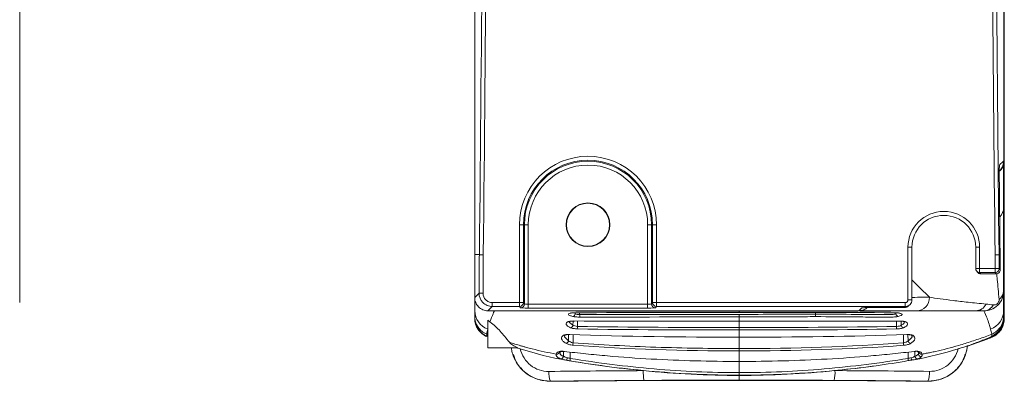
# Model space of a CAD drawing. Header units: millimetres. Extents: x 97 to 538, y 57 to 365.
# Tile 21 of 42: x 463 to 538, y 145 to 172. Entities that reach past the tile are written whole.
import ezdxf

# ---------------------------------------------------------------- set-up
doc = ezdxf.new("R2010")
doc.units = ezdxf.units.MM

msp = doc.modelspace()

# ---------------------------------------------------------------- linework, layer by layer
at = {"color": 7, "linetype": 'Continuous', "lineweight": 15}
for p, q in [((501.188, 150.559), (501.188, 156.457)), ((501.488, 156.457), (501.188, 156.457)), ((501.488, 156.457), (501.488, 150.559)), ((501.488, 156.457), (501.556, 156.457)), ((501.556, 150.457), (501.556, 156.457)), ((501.856, 156.457), (501.556, 156.457)), ((501.856, 156.457), (501.856, 150.441)), ((510.891, 150.441), (510.891, 156.457)), ((511.191, 156.457), (510.891, 156.457)), ((511.191, 156.457), (511.191, 150.457)), ((511.259, 156.457), (511.191, 156.457)), ((511.259, 150.559), (511.259, 156.457)), ((511.559, 156.457), (511.259, 156.457)), ((511.559, 156.457), (511.559, 150.559)), ((530.601, 150.759), (530.601, 154.749)), ((530.601, 154.749), (530.901, 154.749)), ((530.901, 150.759), (530.901, 154.749)), ((535.729, 154.749), (535.729, 153.138)), ((536.029, 154.749), (535.729, 154.749)), ((536.029, 154.749), (536.029, 153.138)), ((537.575, 154.188), (537.496, 154.187)), ((535.729, 153.138), (535.729, 153.138)), ((535.729, 153.138), (536.029, 153.138)), ((535.789, 152.958), (535.867, 152.854)), ((536.029, 153.138), (536.029, 152.839)), ((536.029, 153.138), (537.206, 153.138)), ((537.206, 152.839), (536.029, 152.839)), ((536.029, 152.839), (536.107, 152.734)), ((537.206, 153.138), (537.206, 152.839)), ((536.107, 152.734), (537.286, 152.734)), ((536.107, 152.734), (537.286, 152.734)), ((536.107, 152.734), (536.107, 152.734)), ((537.286, 152.734), (537.286, 152.734)), ((530.601, 150.759), (530.901, 150.759)), ((526.876, 149.935), (498.8, 149.935)), ((499.126, 150.559), (501.188, 150.559)), ((499.126, 150.559), (499.126, 150.259)), ((501.188, 150.259), (499.126, 150.259)), ((501.188, 150.259), (501.188, 150.559)), ((501.488, 150.559), (501.188, 150.559)), ((501.256, 150.157), (501.188, 150.259)), ((501.488, 150.559), (501.556, 150.457)), ((501.856, 150.441), (501.856, 150.141)), ((501.856, 150.441), (510.891, 150.441)), ((510.891, 150.141), (501.856, 150.141)), ((510.891, 150.141), (510.891, 150.441)), ((511.191, 150.457), (511.259, 150.559)), ((511.559, 150.559), (511.259, 150.559)), ((511.559, 150.259), (511.491, 150.157)), ((511.559, 150.559), (530.401, 150.559)), ((511.559, 150.559), (511.559, 150.259)), ((530.401, 150.259), (511.559, 150.259)), ((526.876, 149.935), (527.106, 150.164)), ((528.757, 149.902), (526.99, 149.904)), ((528.212, 150.18), (530.323, 150.18)), ((528.212, 150.18), (530.323, 150.18)), ((528.212, 150.18), (528.212, 150.18)), ((530.401, 150.259), (530.323, 150.18)), ((530.323, 150.18), (530.323, 150.18)), ((530.401, 150.559), (530.401, 150.259)), ((530.676, 150.327), (530.755, 150.405)), ((498.803, 147.129), (498.803, 149.213)), ((505.235, 148.843), (505.24, 149.156)), ((505.402, 149.7), (505.403, 149.786)), ((505.576, 149.16), (505.577, 148.753)), ((505.742, 149.788), (505.742, 149.65)), ((517.823, 149.148), (517.823, 148.667)), ((523.608, 149.687), (523.608, 149.796)), ((523.608, 149.687), (523.608, 149.687)), ((529.689, 149.786), (529.691, 149.703)), ((529.744, 148.747), (529.744, 149.159)), ((530.084, 149.153), (530.089, 148.84)), ((537.894, 149.254), (537.792, 149.255)), ((537.894, 149.254), (537.895, 149.289)), ((498.794, 147.93), (498.76, 147.944)), ((504.899, 147.657), (504.906, 148.131)), ((505.241, 148.13), (505.243, 147.514)), ((517.823, 147.072), (517.823, 147.933)), ((530.264, 147.504), (530.266, 148.125)), ((530.602, 148.125), (530.609, 147.649)), ((536.594, 147.782), (535.105, 147.264)), ((501.057, 147.129), (498.803, 147.129)), ((517.823, 146.892), (517.823, 147.072)), ((535.092, 147.267), (535.098, 147.27)), ((535.098, 147.27), (535.098, 147.27)), ((504.205, 146.792), (504.206, 146.794)), ((504.212, 146.794), (504.212, 146.742)), ((504.258, 146.651), (504.261, 146.841)), ((504.517, 146.484), (504.523, 146.853)), ((505.032, 146.809), (505.033, 146.33)), ((531.073, 146.846), (531.146, 146.854)), ((531.122, 146.852), (531.128, 146.484)), ((531.387, 146.651), (531.384, 146.848)), ((531.388, 146.652), (531.387, 146.651)), ((517.823, 145.247), (517.823, 146.095)), ((517.823, 145.199), (517.823, 145.682)), ((517.823, 145.199), (517.823, 145.003)), ((503.53, 144.594), (503.531, 144.588)), ((532.115, 144.594), (532.116, 144.601))]:
    msp.add_line(p, q, dxfattribs=at)
at = {"color": 7, "linetype": 'Continuous', "lineweight": 15, "flags": 128}
for points in [[(537.522, 160.968), (537.566, 161.012), (537.773, 161.221), (537.848, 161.297)], [(497.798, 154.19), (498.027, 154.188), (498.149, 154.187)], [(498.449, 154.184), (498.391, 154.184), (498.336, 154.185), (498.284, 154.185), (498.239, 154.186), (498.202, 154.186), (498.174, 154.186), (498.156, 154.187), (498.149, 154.187)], [(537.196, 154.184), (537.254, 154.184), (537.309, 154.185), (537.361, 154.185), (537.406, 154.186), (537.443, 154.186), (537.471, 154.186), (537.489, 154.187), (537.496, 154.187)], [(537.206, 153.138), (537.264, 153.139), (537.319, 153.139), (537.371, 153.14), (537.416, 153.14), (537.453, 153.14), (537.481, 153.141), (537.499, 153.141), (537.506, 153.141)], [(537.286, 152.734), (537.247, 152.786), (537.206, 152.839)], [(537.506, 153.141), (537.522, 153.12), (537.586, 153.036), (537.586, 153.036)], [(532.225, 150.959), (531.48, 151.704), (530.901, 152.282)], [(497.798, 150.935), (497.85, 150.988), (498.06, 151.198), (498.126, 151.263)], [(498.426, 151.262), (498.369, 151.262), (498.313, 151.263), (498.262, 151.263), (498.217, 151.263), (498.18, 151.263), (498.151, 151.263), (498.133, 151.263), (498.126, 151.263)], [(499.126, 150.259), (498.966, 150.1), (498.8, 149.935)], [(504.95, 149.112), (504.939, 149.073), (505.235, 148.843), (505.235, 148.843), (505.235, 148.843)], [(517.823, 149.662), (517.823, 149.628), (517.823, 149.594), (517.823, 149.563), (517.823, 149.534), (517.823, 149.51), (517.823, 149.491), (517.823, 149.477), (517.823, 149.468)], [(504.618, 148.05), (504.602, 147.964), (504.899, 147.658), (504.899, 147.657), (504.899, 147.657)], [(530.519, 148.125), (530.521, 148.125), (530.527, 148.132)], [(530.612, 146.33), (530.613, 146.735), (530.613, 146.809)], [(531.081, 146.857), (531.075, 146.848), (531.073, 146.848)]]:
    msp.add_lwpolyline(points, dxfattribs=at)
at = {"color": 7, "linetype": 'Continuous', "lineweight": 15}
for radius in [1.65, 1.626]:
    msp.add_circle((506.374, 156.457), radius, dxfattribs=at)
for centre, radius, start, end in [((506.374, 156.457), 5.186, 0, 180), ((506.374, 156.457), 4.886, 0, 180), ((506.374, 156.457), 4.817, 0, 180), ((506.374, 156.457), 4.517, 0, 180), ((533.315, 154.749), 2.714, 0, 180), ((536.876, 157.761), 0.966, 313.78361, 359.87789), ((533.315, 154.749), 2.414, 0, 180), ((536.029, 153.138), 0.3, 180, 216.86501), ((536.028, 153.138), 0.3, 216.87214, 270.06252), ((536.107, 153.034), 0.3, 216.86501, 270), ((536.107, 153.033), 0.3, 216.87303, 270.06163), ((537.206, 153.139), 0.3, 270.05425, 0.41764), ((537.286, 153.034), 0.3, 270, 0.47516), ((537.286, 153.034), 0.3, 270.05474, 0.40551), ((537.059, 151.446), 0.784, 303.74468, 358.49962), ((531.238, 150.922), 0.988, 270.79349, 2.10122), ((499.285, 149.94), 1.482, 180.20497, 250.35103), ((501.188, 150.559), 0.3, 270.02562, 359.96371), ((501.256, 150.457), 0.3, 270.02569, 359.96364), ((505.442, 150.072), 0.158, 271.20713, 299.98195), ((506.024, 149.937), 0.0529, 182.06184, 221.85011), ((511.491, 150.457), 0.3, 180.03636, 269.97502), ((511.559, 150.559), 0.3, 180.03629, 269.97438), ((529.31, 150.082), 0.167, 242.61704, 269.07246), ((536.315, 150.784), 0.857, 272.29456, 331.92475), ((536.36, 149.94), 1.482, 289.64899, 359.79471), ((499.298, 149.39), 1.495, 180.04567, 246.73312), ((504.895, 149.283), 0.174, 264.04504, 292.42646), ((505.198, 149.707), 0.204, 277.60641, 357.85113), ((506.263, 149.613), 0.522, 175.89302, 197.49746), ((529.895, 149.711), 0.204, 182.37787, 263.39246), ((530.375, 149.279), 0.17, 246.89973, 276.21587), ((536.348, 149.39), 1.495, 293.26708, 359.95413), ((505.022, 148.863), 0.214, 278.14476, 354.4508), ((506.17, 148.71), 0.594, 175.87092, 194.43279), ((529.134, 148.704), 0.611, 345.96717, 3.98192), ((530.302, 148.861), 0.214, 185.61499, 262.48849), ((504.554, 148.254), 0.175, 259.58897, 297.01377), ((504.679, 147.691), 0.222, 276.1758, 351.37919), ((530.828, 147.682), 0.222, 188.59104, 263.94018), ((530.93, 148.246), 0.174, 242.70451, 280.31897), ((505.869, 147.438), 0.631, 173.10847, 190.13644), ((529.629, 147.428), 0.639, 350.00837, 6.78602), ((504.18, 147.001), 0.176, 253.13214, 295.175), ((504.315, 146.495), 0.203, 267.11431, 356.96195), ((531.33, 146.495), 0.203, 183.03774, 272.886), ((531.465, 147.001), 0.176, 242.19938, 286.88497), ((513.446, 145.259), 2.891, 177.26614, 192.05792), ((521.937, 145.262), 3.141, 348.91918, 2.52084), ((504.967, 145.202), 1.56, 175.0809, 202.93606), ((530.614, 145.208), 1.62, 337.96908, 4.75507)]:
    msp.add_arc(centre, radius, start, end, dxfattribs=at)
for centre, major_axis, ratio, start_param, end_param in [((530.401, 150.759), (-0.142, -0.142), 0.999315, 0.785056, 2.356537), ((530.401, 150.759), (0.354, -0.354), 0.999863, 5.497445, 7.068926), ((501.856, 150.157), (0.6, 0), 0.026186, 3.159046, 4.712389), ((501.856, 150.457), (0.3, 0), 0.052372, 3.159046, 4.712389), ((510.891, 150.457), (0.3, 0), 0.052372, 4.712389, 6.265732), ((510.891, 150.157), (0.6, 0), 0.026186, 4.712389, 6.265732), ((530.323, 150.68), (0.354, -0.354), 0.999863, 5.497445, 6.283185), ((518.128, 137.166), (98.528, 0), 0.076232, 1.647085, 1.7195), ((518.128, 137.086), (99.488, 0), 0.076232, 1.650199, 1.718049), ((518.128, 137.166), (98.528, 0), 0.076232, 1.428348, 1.500793), ((518.128, 137.086), (99.488, 0), 0.076232, 1.429738, 1.497259)]:
    msp.add_ellipse(centre, major_axis=major_axis, ratio=ratio, start_param=start_param, end_param=end_param, dxfattribs=at)
for points, knots in [([(537.895, 149.289), (537.895, 153.188), (537.895, 164.886), (537.895, 184.388), (537.895, 204.616), (537.895, 217.044), (537.895, 221.669)], [0, 0, 0, 0, 0.161659, 0.485, 0.80834, 1, 1, 1, 1]), ([(497.798, 204.616), (497.798, 195.966), (497.798, 187.424), (497.798, 170.56), (497.797, 162.277), (497.798, 154.19)], [0, 0, 0, 0, 0.5, 0.5, 1, 1, 1, 1]), ([(537.848, 204.616), (537.848, 197.224), (537.848, 189.912), (537.848, 179.062), (537.848, 175.466), (537.848, 168.336), (537.848, 164.799), (537.848, 161.297)], [0, 0, 0, 0, 0.5, 0.5, 0.75, 0.75, 1, 1, 1, 1]), ([(537.843, 161.21), (537.83, 161.1), (537.805, 160.878), (537.674, 160.631), (537.549, 160.536), (537.516, 160.512)], [0, 0, 0, 0, 0.425513, 0.85124, 1, 1, 1, 1]), ([(537.848, 161.297), (537.833, 161.177), (537.805, 160.937), (537.679, 160.685), (537.562, 160.596), (537.545, 160.583)], [0, 0, 0, 0, 0.460735, 0.921902, 1, 1, 1, 1]), ([(537.516, 159.861), (537.515, 159.971), (537.515, 160.077), (537.515, 160.282), (537.515, 160.377), (537.517, 160.649), (537.519, 160.809), (537.522, 160.968)], [0, 0, 0, 0, 0.25, 0.25, 0.5, 0.5, 1, 1, 1, 1]), ([(537.575, 154.188), (537.573, 154.388), (537.571, 154.588), (537.568, 154.788), (537.56, 155.587), (537.552, 156.387), (537.543, 157.187), (537.534, 158.079), (537.525, 158.97), (537.516, 159.861)], [0, 0, 0, 0, 0.0006, 0.0006, 0.0006, 0.003, 0.003, 0.003, 0.0056742, 0.0056742, 0.0056742, 0.0056742]), ([(537.843, 151.425), (537.843, 152.253), (537.843, 152.963), (537.843, 154.242), (537.843, 154.808), (537.843, 155.827), (537.843, 156.278), (537.843, 157.085), (537.843, 157.442), (537.843, 157.759)], [0, 0, 0, 0, 0.25, 0.25, 0.5, 0.5, 0.75, 0.75, 1, 1, 1, 1]), ([(463.346, 154.184), (463.346, 153.58), (463.346, 152.976), (463.346, 152.373), (463.346, 152.003), (463.346, 151.632), (463.346, 151.262)], [0, 0, 0, 0, 0.001810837, 0.001810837, 0.001810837, 0.002921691, 0.002921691, 0.002921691, 0.002921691]), ([(498.126, 151.263), (498.128, 151.634), (498.13, 152.004), (498.133, 152.375), (498.137, 152.979), (498.142, 153.583), (498.149, 154.187)], [0, 0, 0, 0, 0.001111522, 0.001111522, 0.001111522, 0.002923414, 0.002923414, 0.002923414, 0.002923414]), ([(498.449, 154.184), (498.442, 153.58), (498.437, 152.976), (498.433, 152.373), (498.43, 152.003), (498.428, 151.632), (498.426, 151.262)], [0, 0, 0, 0, 0.001810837, 0.001810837, 0.001810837, 0.002921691, 0.002921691, 0.002921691, 0.002921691]), ([(537.496, 154.187), (537.498, 153.987), (537.5, 153.787), (537.502, 153.587), (537.504, 153.438), (537.505, 153.29), (537.506, 153.141)], [0, 0, 0, 0, 0.0006, 0.0006, 0.0006, 0.001045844, 0.001045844, 0.001045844, 0.001045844]), ([(537.586, 153.036), (537.584, 153.236), (537.582, 153.436), (537.58, 153.636), (537.579, 153.82), (537.577, 154.004), (537.575, 154.188)], [0, 0, 0, 0, 0.0006, 0.0006, 0.0006, 0.001151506, 0.001151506, 0.001151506, 0.001151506]), ([(537.314, 152.765), (537.329, 152.614), (537.388, 152.041), (537.449, 151.323), (537.494, 150.794)], [0, 0, 0, 0, 0.263939, 1, 1, 1, 1]), ([(536.349, 149.927), (536.528, 149.927), (536.714, 149.958), (537.073, 150.097), (537.25, 150.208), (537.544, 150.499), (537.661, 150.677), (537.772, 150.956), (537.799, 151.052), (537.834, 151.239), (537.843, 151.333), (537.843, 151.425)], [0, 0, 0, 0, 0.25, 0.25, 0.5, 0.5, 0.75, 0.75, 0.875, 0.875, 1, 1, 1, 1]), ([(537.843, 149.935), (537.843, 150.332), (537.843, 150.68), (537.843, 151.207), (537.843, 151.384), (537.843, 151.425)], [0, 0, 0, 0, 0.5, 0.5, 1, 1, 1, 1]), ([(463.346, 151.262), (463.346, 151.077), (463.346, 150.895), (463.346, 150.7), (463.346, 150.648), (463.346, 150.577), (463.346, 150.559), (463.346, 150.559)], [0, 0, 0, 0, 0.5, 0.5, 0.75, 0.75, 1, 1, 1, 1]), ([(498.8, 149.935), (498.667, 149.935), (498.537, 149.961), (498.294, 150.062), (498.183, 150.137), (497.998, 150.322), (497.923, 150.433), (497.824, 150.673), (497.798, 150.804), (497.798, 150.935)], [0, 0, 0, 0, 0.25, 0.25, 0.5, 0.5, 0.75, 0.75, 1, 1, 1, 1]), ([(497.803, 150.891), (497.803, 150.817), (497.803, 150.584), (497.803, 150.198), (497.803, 149.935)], [0, 0, 0, 0, 0.317471, 1, 1, 1, 1]), ([(499.126, 150.259), (498.994, 150.259), (498.864, 150.285), (498.621, 150.386), (498.51, 150.461), (498.233, 150.739), (498.125, 150.999), (498.126, 151.263)], [0, 0, 0, 0, 0.25, 0.25, 0.5, 0.5, 1, 1, 1, 1]), ([(498.426, 151.262), (498.425, 151.077), (498.501, 150.895), (498.695, 150.7), (498.773, 150.648), (498.942, 150.577), (499.033, 150.559), (499.126, 150.559)], [0, 0, 0, 0, 0.5, 0.5, 0.75, 0.75, 1, 1, 1, 1]), ([(532.225, 150.959), (532.074, 150.958), (531.587, 150.955), (531.181, 150.953), (530.901, 150.952)], [0, 0, 0, 0, 0.309211, 1, 1, 1, 1]), ([(536.515, 150.44), (536.026, 150.487), (535.58, 150.534), (534.754, 150.625), (534.374, 150.67), (533.319, 150.8), (532.729, 150.882), (532.225, 150.959)], [0, 0, 0, 0, 0.25, 0.25, 0.5, 0.5, 1, 1, 1, 1]), ([(537.494, 150.794), (537.498, 150.75), (537.497, 150.702), (537.474, 150.616), (537.463, 150.584), (537.423, 150.517), (537.393, 150.482), (537.332, 150.433), (537.303, 150.417), (537.248, 150.395), (537.224, 150.388), (537.153, 150.376), (537.111, 150.376), (537.072, 150.38)], [0, 0, 0, 0, 0.25, 0.25, 0.375, 0.375, 0.5, 0.5, 0.625, 0.625, 0.75, 0.75, 1, 1, 1, 1]), ([(497.803, 149.935), (497.803, 149.838), (497.803, 149.739), (497.803, 149.637), (497.803, 149.595), (497.803, 149.552), (497.803, 149.509)], [0, 0, 0, 0, 0.001824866, 0.001824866, 0.001824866, 0.002580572, 0.002580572, 0.002580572, 0.002580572]), ([(498.95, 149.086), (499.036, 149.329), (499.121, 149.54), (499.251, 149.843), (499.295, 149.935), (499.303, 149.935)], [0, 0, 0, 0, 0.5, 0.5, 1, 1, 1, 1]), ([(505.985, 149.901), (505.878, 149.901), (505.77, 149.902), (505.579, 149.907), (505.498, 149.91), (505.445, 149.914)], [0, 0, 0, 0, 0.5, 0.5, 1, 1, 1, 1]), ([(517.823, 149.935), (517.823, 149.93), (517.823, 149.905), (517.823, 149.906), (517.823, 149.907)], [0, 0, 0, 0, 0.1913211, 1, 1, 1, 1]), ([(526.8, 149.904), (526.174, 149.904), (524.272, 149.906), (521.276, 149.907), (518.907, 149.907), (517.823, 149.907)], [0, 0, 0, 0, 0.209774, 0.638251, 1, 1, 1, 1]), ([(527.575, 150.237), (527.522, 150.184), (527.39, 150.052), (527.137, 149.953), (526.951, 149.94), (526.876, 149.935)], [0, 0, 0, 0, 0.2859756, 0.7129404, 1, 1, 1, 1]), ([(528.212, 150.18), (528.103, 150.18), (527.996, 150.18), (527.791, 150.178), (527.696, 150.177), (527.424, 150.172), (527.264, 150.168), (527.106, 150.164)], [0, 0, 0, 0, 0.25, 0.25, 0.5, 0.5, 1, 1, 1, 1]), ([(529.308, 149.915), (529.258, 149.912), (529.178, 149.908), (528.982, 149.903), (528.868, 149.902), (528.757, 149.902)], [0, 0, 0, 0, 0.5, 0.5, 1, 1, 1, 1]), ([(529.564, 149.935), (529.569, 149.935), (529.55, 149.933), (529.464, 149.926), (529.397, 149.921), (529.308, 149.915)], [0, 0, 0, 0, 0.5, 0.5, 1, 1, 1, 1]), ([(531.252, 149.935), (531.763, 149.935), (532.37, 149.935), (533.473, 149.935), (533.873, 149.935), (534.748, 149.935), (535.222, 149.935), (535.745, 149.935)], [0, 0, 0, 0, 0.5, 0.5, 0.75, 0.75, 1, 1, 1, 1]), ([(535.745, 149.935), (535.901, 149.935), (536.056, 149.982), (536.325, 150.158), (536.438, 150.287), (536.515, 150.44)], [0, 0, 0, 0, 0.5, 0.5, 1, 1, 1, 1]), ([(535.745, 149.935), (535.842, 149.935), (535.943, 149.934), (536.144, 149.931), (536.246, 149.93), (536.349, 149.927)], [0, 0, 0, 0, 0.5, 0.5, 1, 1, 1, 1]), ([(536.349, 149.927), (536.374, 149.89), (536.452, 149.717), (536.6, 149.345), (536.654, 149.203), (536.761, 148.893), (536.813, 148.725), (536.859, 148.544)], [0, 0, 0, 0, 0.5, 0.5, 0.75, 0.75, 1, 1, 1, 1]), ([(497.803, 149.509), (497.803, 149.223), (497.889, 148.938), (498.207, 148.46), (498.438, 148.268), (498.704, 148.154)], [0, 0, 0, 0, 0.5, 0.5, 1, 1, 1, 1]), ([(497.803, 149.355), (497.803, 149.063), (497.89, 148.771), (498.213, 148.284), (498.447, 148.089), (498.716, 147.974)], [0, 0, 0, 0, 0.5, 0.5, 1, 1, 1, 1]), ([(505.052, 148.651), (504.959, 148.693), (504.886, 148.734), (504.776, 148.816), (504.74, 148.857), (504.709, 148.936), (504.714, 148.973), (504.764, 149.044), (504.811, 149.078), (504.877, 149.11)], [0, 0, 0, 0, 0.25, 0.25, 0.5, 0.5, 0.75, 0.75, 1, 1, 1, 1]), ([(505.225, 149.505), (505.132, 149.53), (505.058, 149.554), (504.947, 149.602), (504.91, 149.626), (504.863, 149.691), (504.914, 149.73), (505.045, 149.761)], [0, 0, 0, 0, 0.25, 0.25, 0.5, 0.5, 1, 1, 1, 1]), ([(504.877, 149.11), (504.911, 149.126), (504.97, 149.139), (505.121, 149.157), (505.214, 149.161), (505.312, 149.161)], [0, 0, 0, 0, 0.5, 0.5, 1, 1, 1, 1]), ([(504.919, 149.1), (504.916, 149.097), (504.908, 149.089), (504.957, 149.115), (504.986, 149.131)], [0, 0, 0, 0, 0.407987, 1, 1, 1, 1]), ([(504.965, 149.122), (504.971, 149.125), (504.985, 149.132), (505.062, 149.145), (505.183, 149.156), (505.289, 149.158), (505.35, 149.157), (505.357, 149.157)], [0, 0, 0, 0, 0.175045, 0.426038, 0.670673, 0.961634, 1, 1, 1, 1]), ([(505.029, 149.746), (505.031, 149.747), (505.035, 149.75), (505.081, 149.762), (505.103, 149.767)], [0, 0, 0, 0, 0.533382, 1, 1, 1, 1]), ([(505.045, 149.761), (505.079, 149.769), (505.138, 149.776), (505.29, 149.785), (505.382, 149.787), (505.48, 149.788)], [0, 0, 0, 0, 0.5, 0.5, 1, 1, 1, 1]), ([(505.765, 149.456), (505.659, 149.456), (505.55, 149.461), (505.359, 149.479), (505.278, 149.491), (505.225, 149.505)], [0, 0, 0, 0, 0.5, 0.5, 1, 1, 1, 1]), ([(505.402, 149.7), (505.435, 149.686), (505.486, 149.673), (505.606, 149.655), (505.675, 149.65), (505.742, 149.65)], [0, 0, 0, 0, 0.5, 0.5, 1, 1, 1, 1]), ([(505.742, 149.65), (507.743, 149.652), (509.753, 149.655), (513.785, 149.661), (515.802, 149.663), (517.823, 149.662)], [0, 0, 0, 0, 0.5, 0.5, 1, 1, 1, 1]), ([(523.597, 149.492), (523.463, 149.491), (523.33, 149.49), (523.197, 149.489), (522.663, 149.485), (522.13, 149.482), (521.597, 149.479), (520.339, 149.472), (519.081, 149.468), (517.823, 149.468)], [0, 0, 0, 0, 0.0004, 0.0004, 0.0004, 0.002000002, 0.002000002, 0.002000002, 0.005774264, 0.005774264, 0.005774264, 0.005774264]), ([(523.608, 149.687), (523.608, 149.639), (523.607, 149.594), (523.603, 149.523), (523.6, 149.499), (523.597, 149.492)], [0, 0, 0, 0, 0.5, 0.5, 1, 1, 1, 1]), ([(529.871, 149.508), (529.809, 149.49), (529.701, 149.474), (529.51, 149.461), (529.442, 149.458), (529.341, 149.457), (529.308, 149.457), (529.242, 149.457), (528.943, 149.457), (528.113, 149.459), (527.316, 149.462), (525.722, 149.471), (524.659, 149.481), (523.597, 149.492)], [0, 0, 0, 0, 0.0625, 0.0625, 0.09375, 0.09375, 0.109375, 0.109375, 0.125, 0.25, 0.5, 0.5, 1, 1, 1, 1]), ([(523.608, 149.687), (524.633, 149.675), (525.658, 149.666), (527.195, 149.657), (527.707, 149.655), (528.476, 149.652), (528.796, 149.652), (529.148, 149.651), (529.244, 149.651), (529.309, 149.651), (529.34, 149.651), (529.437, 149.652), (529.504, 149.658), (529.615, 149.677), (529.661, 149.689), (529.691, 149.703)], [0, 0, 0, 0, 0.5, 0.5, 0.75, 0.75, 0.875, 0.90625, 0.921875, 0.921875, 0.9375, 0.9375, 0.96875, 0.96875, 1, 1, 1, 1]), ([(529.959, 149.764), (530.032, 149.749), (530.085, 149.732), (530.152, 149.694), (530.165, 149.674), (530.142, 149.608), (530.045, 149.559), (529.871, 149.508)], [0, 0, 0, 0, 0.25, 0.25, 0.5, 0.5, 1, 1, 1, 1]), ([(529.91, 149.767), (529.93, 149.764), (529.991, 149.753), (530.028, 149.728), (530.015, 149.74), (530.014, 149.741)], [0, 0, 0, 0, 0.300071, 0.940785, 1, 1, 1, 1]), ([(529.962, 149.159), (530.057, 149.16), (530.148, 149.155), (530.298, 149.138), (530.358, 149.125), (530.393, 149.109)], [0, 0, 0, 0, 0.5, 0.5, 1, 1, 1, 1]), ([(529.977, 149.155), (530.008, 149.155), (530.089, 149.155), (530.195, 149.146), (530.285, 149.131), (530.3, 149.125), (530.308, 149.122)], [0, 0, 0, 0, 0.183686, 0.491012, 0.750609, 1, 1, 1, 1]), ([(530.089, 148.84), (530.089, 148.84), (530.159, 148.877), (530.316, 148.969), (530.336, 149.053), (530.348, 149.101)], [0, 0, 0, 0, 0.000053, 0.427056, 1, 1, 1, 1]), ([(530.393, 149.109), (530.464, 149.078), (530.514, 149.045), (530.575, 148.974), (530.585, 148.936), (530.554, 148.818), (530.452, 148.733), (530.274, 148.649)], [0, 0, 0, 0, 0.25, 0.25, 0.5, 0.5, 1, 1, 1, 1]), ([(530.297, 149.126), (530.311, 149.12), (530.376, 149.093), (530.389, 149.06), (530.385, 149.076), (530.385, 149.076)], [0, 0, 0, 0, 0.217563, 0.998561, 1, 1, 1, 1]), ([(536.93, 147.974), (537.198, 148.089), (537.432, 148.284), (537.755, 148.771), (537.843, 149.063), (537.843, 149.355)], [0, 0, 0, 0, 0.5, 0.5, 1, 1, 1, 1]), ([(537.843, 149.508), (537.843, 149.222), (537.756, 148.937), (537.438, 148.459), (537.207, 148.267), (536.941, 148.153)], [0, 0, 0, 0, 0.5, 0.5, 1, 1, 1, 1]), ([(536.983, 147.944), (537.111, 147.999), (537.23, 148.07), (537.447, 148.245), (537.543, 148.349), (537.703, 148.577), (537.769, 148.705), (537.86, 148.97), (537.887, 149.111), (537.894, 149.254)], [0, 0, 0, 0, 0.25, 0.25, 0.5, 0.5, 0.75, 0.75, 1, 1, 1, 1]), ([(500.421, 147.546), (500.18, 147.848), (499.957, 148.128), (499.492, 148.642), (499.251, 148.877), (498.95, 149.086)], [0, 0, 0, 0, 0.5, 0.5, 1, 1, 1, 1]), ([(505.595, 148.562), (505.487, 148.564), (505.377, 148.574), (505.186, 148.606), (505.105, 148.628), (505.052, 148.651)], [0, 0, 0, 0, 0.5, 0.5, 1, 1, 1, 1]), ([(505.235, 148.843), (505.267, 148.819), (505.317, 148.798), (505.438, 148.765), (505.508, 148.755), (505.577, 148.753)], [0, 0, 0, 0, 0.5, 0.5, 1, 1, 1, 1]), ([(517.823, 148.667), (517.823, 148.625), (517.823, 148.582), (517.823, 148.515), (517.823, 148.49), (517.823, 148.478)], [0, 0, 0, 0, 0.5, 0.5, 1, 1, 1, 1]), ([(530.274, 148.649), (530.222, 148.624), (530.142, 148.602), (529.95, 148.569), (529.837, 148.558), (529.727, 148.556)], [0, 0, 0, 0, 0.5, 0.5, 1, 1, 1, 1]), ([(529.744, 148.747), (529.814, 148.749), (529.887, 148.76), (530.008, 148.793), (530.057, 148.816), (530.089, 148.84)], [0, 0, 0, 0, 0.5, 0.5, 1, 1, 1, 1]), ([(504.703, 147.47), (504.61, 147.528), (504.536, 147.585), (504.425, 147.696), (504.388, 147.75), (504.356, 147.855), (504.36, 147.904), (504.41, 147.997), (504.456, 148.041), (504.522, 148.082)], [0, 0, 0, 0, 0.25, 0.25, 0.5, 0.5, 0.75, 0.75, 1, 1, 1, 1]), ([(504.522, 148.082), (504.556, 148.103), (504.615, 148.118), (504.767, 148.138), (504.861, 148.141), (504.959, 148.138)], [0, 0, 0, 0, 0.5, 0.5, 1, 1, 1, 1]), ([(504.583, 148.054), (504.583, 148.053), (504.583, 148.05), (504.587, 148.069), (504.646, 148.105), (504.652, 148.109)], [0, 0, 0, 0, 0.156712, 0.907376, 1, 1, 1, 1]), ([(504.64, 148.099), (504.643, 148.102), (504.652, 148.109), (504.711, 148.121), (504.812, 148.131), (504.912, 148.133), (504.975, 148.131), (504.99, 148.13)], [0, 0, 0, 0, 0.153496, 0.394282, 0.629171, 0.912054, 1, 1, 1, 1]), ([(504.899, 147.657), (504.931, 147.625), (504.98, 147.595), (505.1, 147.543), (505.171, 147.523), (505.243, 147.514)], [0, 0, 0, 0, 0.5, 0.5, 1, 1, 1, 1]), ([(530.264, 147.504), (530.336, 147.512), (530.409, 147.533), (530.529, 147.585), (530.577, 147.616), (530.609, 147.649)], [0, 0, 0, 0, 0.5, 0.5, 1, 1, 1, 1]), ([(530.519, 148.124), (530.556, 148.125), (530.64, 148.128), (530.745, 148.119), (530.817, 148.105), (530.841, 148.097), (530.848, 148.093), (530.85, 148.091)], [0, 0, 0, 0, 0.217464, 0.492933, 0.726792, 0.894009, 1, 1, 1, 1]), ([(530.527, 148.132), (530.624, 148.135), (530.716, 148.132), (530.867, 148.112), (530.926, 148.096), (530.961, 148.075)], [0, 0, 0, 0, 0.5, 0.5, 1, 1, 1, 1]), ([(530.609, 147.649), (530.609, 147.649), (530.663, 147.684), (530.808, 147.807), (530.954, 147.945), (530.902, 148.023), (530.897, 148.03)], [0, 0, 0, 0, 0.000049, 0.266721, 0.935623, 1, 1, 1, 1]), ([(530.961, 148.075), (531.03, 148.034), (531.077, 147.991), (531.132, 147.898), (531.139, 147.848), (531.111, 147.743), (531.077, 147.689), (530.97, 147.577), (530.896, 147.519), (530.805, 147.461)], [0, 0, 0, 0, 0.25, 0.25, 0.5, 0.5, 0.75, 0.75, 1, 1, 1, 1]), ([(530.828, 148.103), (530.849, 148.091), (530.87, 148.079), (530.875, 148.074), (530.875, 148.074)], [0, 0, 0, 0, 0.985097, 1, 1, 1, 1]), ([(530.875, 148.074), (530.893, 148.056), (530.913, 148.034), (530.912, 148.036), (530.912, 148.037)], [0, 0, 0, 0, 0.8707, 1, 1, 1, 1]), ([(531.675, 146.656), (531.78, 146.674), (531.997, 146.711), (532.332, 146.777), (532.858, 146.888), (533.566, 147.058), (534.32, 147.267), (534.946, 147.457), (535.448, 147.618), (535.948, 147.787), (536.447, 147.965), (536.776, 148.091), (536.941, 148.154)], [0, 0, 0, 0, 0.058108, 0.119949, 0.185527, 0.350414, 0.515015, 0.610564, 0.706739, 0.803638, 0.901359, 1, 1, 1, 1]), ([(536.929, 147.974), (536.819, 147.928), (536.592, 147.832), (536.243, 147.692), (535.877, 147.551), (535.494, 147.408), (535.232, 147.317), (535.098, 147.27)], [0, 0, 0, 0, 0.182853, 0.374251, 0.574224, 0.782799, 1, 1, 1, 1]), ([(500.421, 147.546), (500.564, 147.5), (500.705, 147.456), (500.915, 147.392), (500.986, 147.37), (501.122, 147.329), (501.189, 147.309), (501.329, 147.269), (501.404, 147.247), (501.555, 147.205), (501.631, 147.184), (501.857, 147.122), (502.008, 147.082), (502.761, 146.89), (503.36, 146.758), (503.97, 146.655)], [0, 0, 0, 0, 0.125, 0.125, 0.1875, 0.1875, 0.25, 0.25, 0.3125, 0.3125, 0.375, 0.375, 0.5, 0.5, 1, 1, 1, 1]), ([(500.422, 147.546), (500.48, 147.473), (500.565, 147.401), (500.78, 147.261), (500.908, 147.194), (501.057, 147.129)], [0, 0, 0, 0, 0.5, 0.5, 1, 1, 1, 1]), ([(503.53, 144.594), (503.196, 144.624), (502.527, 144.684), (501.632, 145.188), (500.959, 145.935), (500.647, 146.634), (500.584, 147.044), (500.571, 147.129)], [0, 0, 0, 0, 0.2362117, 0.473097, 0.7074387, 0.9395725, 1, 1, 1, 1]), ([(500.991, 147.129), (501.024, 147.118), (501.105, 147.093), (501.195, 147.064), (501.248, 147.047)], [0, 0, 0, 0, 0.416358, 1, 1, 1, 1]), ([(501.248, 147.047), (501.303, 146.801), (501.398, 146.57), (501.666, 146.144), (501.833, 145.959), (502.228, 145.649), (502.446, 145.531), (502.92, 145.371), (503.163, 145.333), (503.413, 145.336)], [0, 0, 0, 0, 0.25, 0.25, 0.5, 0.5, 0.75, 0.75, 1, 1, 1, 1]), ([(504.129, 146.833), (504.163, 146.853), (504.222, 146.866), (504.374, 146.874), (504.467, 146.87), (504.565, 146.857)], [0, 0, 0, 0, 0.5, 0.5, 1, 1, 1, 1]), ([(505.248, 147.328), (505.139, 147.336), (505.028, 147.355), (504.836, 147.406), (504.756, 147.437), (504.703, 147.47)], [0, 0, 0, 0, 0.5, 0.5, 1, 1, 1, 1]), ([(505.243, 147.514), (507.321, 147.355), (509.414, 147.245), (513.612, 147.104), (515.717, 147.073), (517.823, 147.072)], [0, 0, 0, 0, 0.5, 0.5, 1, 1, 1, 1]), ([(530.805, 147.461), (530.753, 147.428), (530.673, 147.396), (530.482, 147.345), (530.369, 147.325), (530.259, 147.317)], [0, 0, 0, 0, 0.5, 0.5, 1, 1, 1, 1]), ([(531.081, 146.857), (531.178, 146.87), (531.27, 146.874), (531.423, 146.866), (531.482, 146.853), (531.517, 146.833)], [0, 0, 0, 0, 0.5, 0.5, 1, 1, 1, 1]), ([(535.098, 147.27), (535.079, 147.086), (535.042, 146.904), (534.937, 146.552), (534.869, 146.383), (534.702, 146.057), (534.602, 145.9), (534.379, 145.611), (534.255, 145.477), (533.982, 145.233), (533.833, 145.123), (533.522, 144.935), (533.358, 144.856), (533.015, 144.726), (532.838, 144.678), (532.481, 144.615), (532.3, 144.599), (532.116, 144.601)], [0, 0, 0, 0, 0.125, 0.125, 0.25, 0.25, 0.375, 0.375, 0.5, 0.5, 0.625, 0.625, 0.75, 0.75, 0.875, 0.875, 1, 1, 1, 1]), ([(532.228, 145.343), (532.478, 145.34), (532.721, 145.378), (533.195, 145.538), (533.412, 145.656), (533.807, 145.966), (533.973, 146.15), (534.242, 146.576), (534.336, 146.805), (534.392, 147.051)], [0, 0, 0, 0, 0.25, 0.25, 0.5, 0.5, 0.75, 0.75, 1, 1, 1, 1]), ([(534.392, 147.051), (534.47, 147.076), (534.546, 147.099), (534.691, 147.145), (534.761, 147.166), (534.944, 147.222), (535.037, 147.25), (535.076, 147.262)], [0, 0, 0, 0, 0.25, 0.25, 0.5, 0.5, 1, 1, 1, 1]), ([(535.035, 146.907), (535.039, 146.916), (535.086, 147.029), (535.092, 147.154), (535.098, 147.27)], [0, 0, 0, 0, 0.075288, 1, 1, 1, 1]), ([(500.722, 146.624), (500.794, 146.408), (500.974, 145.869), (501.615, 145.199), (502.509, 144.679), (503.19, 144.618), (503.531, 144.588)], [0, 0, 0, 0, 0.181873, 0.454264, 0.727243, 1, 1, 1, 1]), ([(504.211, 146.839), (504.211, 146.782), (504.183, 146.726), (504.091, 146.655), (504.028, 146.642), (503.97, 146.655)], [0, 0, 0, 0, 0.5, 0.5, 1, 1, 1, 1]), ([(504.305, 146.292), (504.27, 146.306), (504.238, 146.319), (504.208, 146.333), (504.178, 146.347), (504.151, 146.362), (504.127, 146.377), (504.102, 146.392), (504.08, 146.407), (504.061, 146.423), (504.046, 146.436), (504.032, 146.45), (504.02, 146.463)], [0, 0, 0, 0, 0.0002158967, 0.0002158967, 0.0002158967, 0.0004319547, 0.0004319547, 0.0004319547, 0.0006481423, 0.0006481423, 0.0006481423, 0.0008267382, 0.0008267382, 0.0008267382, 0.0008267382]), ([(504.211, 146.799), (504.207, 146.801), (504.201, 146.803), (504.262, 146.842), (504.287, 146.858)], [0, 0, 0, 0, 0.5962253, 1, 1, 1, 1]), ([(504.244, 146.835), (504.249, 146.84), (504.256, 146.847), (504.318, 146.858), (504.408, 146.862), (504.506, 146.856), (504.575, 146.847), (504.6, 146.844)], [0, 0, 0, 0, 0.292017, 0.475981, 0.655083, 0.874786, 1, 1, 1, 1]), ([(504.257, 146.652), (504.257, 146.651), (504.258, 146.651), (504.258, 146.651), (504.258, 146.651), (504.258, 146.651), (504.258, 146.651), (504.258, 146.651), (504.258, 146.651), (504.258, 146.651)], [-0.000004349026, -0.000004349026, -0.000004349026, -0.000004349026, 0, 0, 0, 0.000000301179, 0.000000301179, 0.000000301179, 0.000000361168, 0.000000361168, 0.000000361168, 0.000000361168]), ([(504.258, 146.651), (504.258, 146.651), (504.258, 146.651), (504.258, 146.651), (504.269, 146.638), (504.281, 146.625), (504.295, 146.612), (504.313, 146.597), (504.332, 146.581), (504.355, 146.567), (504.377, 146.552), (504.402, 146.538), (504.429, 146.524), (504.456, 146.51), (504.486, 146.497), (504.517, 146.484), (504.517, 146.484), (504.517, 146.484), (504.517, 146.484)], [-0.00000006, -0.00000006, -0.00000006, -0.00000006, 0, 0, 0, 0.0001568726, 0.0001568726, 0.0001568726, 0.0003524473, 0.0003524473, 0.0003524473, 0.0005479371, 0.0005479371, 0.0005479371, 0.0007431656, 0.0007431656, 0.0007431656, 0.0007432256, 0.0007432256, 0.0007432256, 0.0007432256]), ([(504.757, 146.184), (504.665, 146.201), (504.573, 146.22), (504.417, 146.257), (504.351, 146.275), (504.305, 146.292)], [0, 0, 0, 0, 0.5, 0.5, 1, 1, 1, 1]), ([(504.565, 146.857), (504.837, 146.823), (505.111, 146.792), (505.658, 146.73), (506.479, 146.641), (507.303, 146.563), (508.954, 146.418), (510.057, 146.34), (513.377, 146.153), (515.6, 146.095), (517.823, 146.095)], [0, 0, 0, 0, 0.0625, 0.0625, 0.125, 0.25, 0.25, 0.5, 0.5, 1, 1, 1, 1]), ([(504.8, 146.377), (504.791, 146.328), (504.781, 146.279), (504.765, 146.208), (504.759, 146.186), (504.757, 146.184)], [0, 0, 0, 0, 0.5, 0.5, 1, 1, 1, 1]), ([(505.027, 146.137), (504.982, 146.145), (504.937, 146.152), (504.847, 146.168), (504.802, 146.175), (504.757, 146.184)], [0, 0, 0, 0, 0.5, 0.5, 1, 1, 1, 1]), ([(504.8, 146.377), (504.821, 146.371), (504.841, 146.365), (504.862, 146.359), (504.862, 146.359), (504.862, 146.359), (504.862, 146.359)], [0, 0, 0, 0, 0.00006446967, 0.00006446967, 0.00006446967, 0.00006452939, 0.00006452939, 0.00006452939, 0.00006452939]), ([(504.862, 146.359), (504.862, 146.359), (504.862, 146.359), (504.862, 146.359), (504.909, 146.351), (504.956, 146.343), (505.004, 146.335), (505.013, 146.333), (505.023, 146.332), (505.033, 146.33)], [-0.00000006, -0.00000006, -0.00000006, -0.00000006, 0, 0, 0, 0.0001450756, 0.0001450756, 0.0001450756, 0.0001751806, 0.0001751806, 0.0001751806, 0.0001751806]), ([(505.033, 146.33), (505.025, 146.281), (505.02, 146.234), (505.018, 146.164), (505.021, 146.141), (505.027, 146.137)], [0, 0, 0, 0, 0.5, 0.5, 1, 1, 1, 1]), ([(517.823, 145.052), (515.67, 145.053), (513.525, 145.15), (510.317, 145.426), (509.252, 145.538), (507.132, 145.805), (506.077, 145.959), (505.027, 146.137)], [0, 0, 0, 0, 0.5, 0.5, 0.75, 0.75, 1, 1, 1, 1]), ([(505.033, 146.33), (506.083, 146.152), (507.138, 145.999), (509.257, 145.732), (510.321, 145.62), (513.528, 145.345), (515.672, 145.248), (517.823, 145.247)], [0, 0, 0, 0, 0.25, 0.25, 0.5, 0.5, 1, 1, 1, 1]), ([(517.823, 146.095), (520.046, 146.095), (522.268, 146.153), (525.588, 146.34), (526.692, 146.418), (528.342, 146.563), (529.166, 146.641), (529.988, 146.73), (530.535, 146.792), (530.808, 146.823), (531.081, 146.857)], [0, 0, 0, 0, 0.5, 0.5, 0.75, 0.75, 0.875, 0.9375, 0.9375, 1, 1, 1, 1]), ([(517.823, 145.247), (519.973, 145.248), (522.116, 145.345), (525.321, 145.619), (526.386, 145.732), (528.507, 145.999), (529.562, 146.152), (530.612, 146.33)], [0, 0, 0, 0, 0.5, 0.5, 0.75, 0.75, 1, 1, 1, 1]), ([(530.612, 146.33), (530.622, 146.332), (530.631, 146.333), (530.641, 146.335), (530.688, 146.343), (530.736, 146.351), (530.783, 146.359), (530.783, 146.359), (530.783, 146.359), (530.783, 146.359)], [0.0000000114, 0.0000000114, 0.0000000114, 0.0000000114, 0.0000297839, 0.0000297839, 0.0000297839, 0.0001752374, 0.0001752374, 0.0001752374, 0.0001752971, 0.0001752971, 0.0001752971, 0.0001752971]), ([(530.783, 146.359), (530.783, 146.359), (530.783, 146.359), (530.783, 146.359), (530.804, 146.365), (530.825, 146.371), (530.845, 146.377)], [-0.00000006, -0.00000006, -0.00000006, -0.00000006, 0, 0, 0, 0.00006447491, 0.00006447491, 0.00006447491, 0.00006447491]), ([(531.082, 146.223), (531.049, 146.217), (531.015, 146.213), (530.981, 146.209), (530.947, 146.206), (530.913, 146.203), (530.88, 146.199)], [0, 0, 0, 0, 0.0001026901, 0.0001026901, 0.0001026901, 0.0002055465, 0.0002055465, 0.0002055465, 0.0002055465]), ([(531.128, 146.484), (531.128, 146.484), (531.128, 146.484), (531.128, 146.484), (531.16, 146.497), (531.189, 146.51), (531.216, 146.524), (531.243, 146.538), (531.268, 146.552), (531.29, 146.567), (531.313, 146.581), (531.333, 146.596), (531.35, 146.612), (531.364, 146.625), (531.376, 146.637), (531.387, 146.651), (531.387, 146.651), (531.387, 146.651), (531.387, 146.651)], [-0.00000006, -0.00000006, -0.00000006, -0.00000006, 0, 0, 0, 0.0001950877, 0.0001950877, 0.0001950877, 0.0003904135, 0.0003904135, 0.0003904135, 0.0005858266, 0.0005858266, 0.0005858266, 0.0007429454, 0.0007429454, 0.0007429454, 0.0007430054, 0.0007430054, 0.0007430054, 0.0007430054]), ([(531.146, 146.854), (531.158, 146.856), (531.212, 146.862), (531.289, 146.86), (531.356, 146.854), (531.382, 146.847), (531.381, 146.847), (531.381, 146.847)], [0, 0, 0, 0, 0.088821, 0.431017, 0.717356, 0.933677, 1, 1, 1, 1]), ([(531.625, 146.463), (531.613, 146.45), (531.599, 146.436), (531.584, 146.423), (531.565, 146.407), (531.543, 146.392), (531.518, 146.377), (531.494, 146.362), (531.467, 146.347), (531.437, 146.333), (531.408, 146.319), (531.375, 146.306), (531.34, 146.292)], [0, 0, 0, 0, 0.0001789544, 0.0001789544, 0.0001789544, 0.0003950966, 0.0003950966, 0.0003950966, 0.0006111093, 0.0006111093, 0.0006111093, 0.0008269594, 0.0008269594, 0.0008269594, 0.0008269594]), ([(531.365, 146.855), (531.383, 146.844), (531.438, 146.809), (531.439, 146.798), (531.439, 146.792), (531.439, 146.79)], [0, 0, 0, 0, 0.258919, 0.813579, 1, 1, 1, 1]), ([(531.387, 146.651), (531.387, 146.651), (531.414, 146.677), (531.438, 146.725), (531.435, 146.775), (531.434, 146.794)], [0, 0, 0, 0, 0.000115, 0.618744, 1, 1, 1, 1]), ([(531.387, 146.651), (531.387, 146.651), (531.387, 146.651), (531.387, 146.651), (531.387, 146.651), (531.387, 146.651), (531.387, 146.651), (531.387, 146.651), (531.388, 146.651), (531.388, 146.652)], [-0.00000006, -0.00000006, -0.00000006, -0.00000006, 0, 0, 0, 0.000000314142, 0.000000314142, 0.000000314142, 0.000004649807, 0.000004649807, 0.000004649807, 0.000004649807]), ([(531.387, 146.651), (531.387, 146.651), (531.387, 146.651), (531.387, 146.651), (531.387, 146.651), (531.387, 146.651), (531.387, 146.651)], [0.0000000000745, 0.0000000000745, 0.0000000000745, 0.0000000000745, 0.0000003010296, 0.0000003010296, 0.0000003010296, 0.0000003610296, 0.0000003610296, 0.0000003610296, 0.0000003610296]), ([(531.388, 146.652), (531.392, 146.595), (531.421, 146.541), (531.511, 146.47), (531.57, 146.454), (531.625, 146.463)], [0, 0, 0, 0, 0.5, 0.5, 1, 1, 1, 1]), ([(531.675, 146.655), (531.617, 146.642), (531.554, 146.655), (531.462, 146.726), (531.434, 146.782), (531.434, 146.839)], [0, 0, 0, 0, 0.5, 0.5, 1, 1, 1, 1]), ([(531.439, 146.794), (531.44, 146.792), (531.44, 146.791), (531.44, 146.792), (531.44, 146.792)], [0, 0, 0, 0, 0.901958, 1, 1, 1, 1]), ([(532.115, 144.594), (532.455, 144.625), (533.136, 144.686), (534.03, 145.206), (534.672, 145.878), (534.854, 146.42), (534.927, 146.639)], [0, 0, 0, 0, 0.271949, 0.544097, 0.815724, 1, 1, 1, 1]), ([(517.823, 145.035), (516.608, 145.035), (515.395, 145.066), (512.974, 145.188), (511.764, 145.279), (510.558, 145.397)], [0, 0, 0, 0, 0.5, 0.5, 1, 1, 1, 1]), ([(528.2, 145.769), (526.489, 145.538), (524.763, 145.36), (521.299, 145.116), (519.563, 145.053), (517.823, 145.052)], [0, 0, 0, 0, 0.5, 0.5, 1, 1, 1, 1]), ([(510.237, 144.646), (510.309, 144.646), (510.382, 144.647), (510.455, 144.647), (510.576, 144.648), (510.697, 144.648), (510.818, 144.649)], [0, 0, 0, 0, 0.0002194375, 0.0002194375, 0.0002194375, 0.0005826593, 0.0005826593, 0.0005826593, 0.0005826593]), ([(517.824, 144.685), (516.621, 144.685), (515.419, 144.681), (513.018, 144.67), (511.818, 144.662), (510.619, 144.655)], [0, 0, 0, 0, 0.5, 0.5, 1, 1, 1, 1]), ([(510.818, 144.649), (512.034, 144.655), (513.253, 144.658), (515.69, 144.661), (516.909, 144.661), (519.347, 144.661), (520.566, 144.661), (523.003, 144.659), (524.221, 144.656), (525.437, 144.649)], [0, 0, 0, 0, 0.25, 0.25, 0.5, 0.5, 0.75, 0.75, 1, 1, 1, 1]), ([(517.823, 145.247), (517.823, 145.199), (517.823, 145.152), (517.823, 145.081), (517.823, 145.058), (517.823, 145.052)], [0, 0, 0, 0, 0.5, 0.5, 1, 1, 1, 1]), ([(517.825, 144.685), (517.824, 144.694), (517.824, 144.731), (517.823, 144.851), (517.823, 144.935), (517.823, 145.035)], [0, 0, 0, 0, 0.5, 0.5, 1, 1, 1, 1]), ([(525.02, 144.659), (523.822, 144.665), (522.624, 144.672), (520.226, 144.682), (519.026, 144.685), (517.824, 144.685)], [0, 0, 0, 0, 0.5, 0.5, 1, 1, 1, 1])]:
    msp.add_open_spline(points, degree=3, knots=knots, dxfattribs=at)
for points in [[(463.346, 204.612), (463.346, 187.802), (463.346, 170.993), (463.346, 154.184)], [(498.149, 154.187), (498.329, 170.995), (498.445, 187.804), (498.509, 204.613)], [(498.809, 204.612), (498.745, 187.802), (498.629, 170.993), (498.449, 154.184)], [(537.196, 154.184), (537.032, 169.504), (536.921, 184.825), (536.854, 200.146)], [(537.153, 200.348), (537.22, 184.961), (537.331, 169.573), (537.496, 154.187)], [(537.843, 157.759), (537.843, 159.334), (537.843, 160.493), (537.843, 161.21)], [(497.798, 154.132), (497.798, 154.151), (497.798, 154.171), (497.798, 154.19)], [(497.798, 154.132), (497.798, 153.105), (497.798, 152.029), (497.798, 150.935)], [(537.206, 153.138), (537.203, 153.487), (537.2, 153.835), (537.196, 154.184)], [(505.445, 149.914), (505.233, 149.927), (505.118, 149.935), (505.111, 149.935)], [(517.823, 149.907), (513.865, 149.907), (509.909, 149.905), (505.985, 149.901)], [(517.823, 149.799), (517.823, 149.849), (517.823, 149.885), (517.823, 149.907)], [(526.848, 149.935), (527.581, 149.935), (529.066, 149.935), (531.252, 149.935)], [(537.072, 150.38), (536.881, 150.402), (536.696, 150.422), (536.515, 150.44)], [(537.843, 149.508), (537.843, 149.656), (537.843, 149.798), (537.843, 149.935)], [(497.803, 149.509), (497.803, 149.454), (497.803, 149.414), (497.803, 149.389)], [(498.803, 149.213), (498.843, 149.171), (498.889, 149.129), (498.95, 149.086)], [(505.312, 149.161), (509.457, 149.142), (513.639, 149.149), (517.823, 149.148)], [(505.48, 149.788), (509.571, 149.794), (513.696, 149.8), (517.823, 149.799)], [(517.823, 149.468), (513.79, 149.469), (509.761, 149.459), (505.765, 149.456)], [(517.823, 149.799), (521.736, 149.8), (525.647, 149.795), (529.529, 149.789)], [(517.823, 149.662), (519.751, 149.663), (521.68, 149.671), (523.608, 149.687)], [(517.823, 149.148), (517.823, 149.269), (517.823, 149.375), (517.823, 149.468)], [(517.823, 149.148), (521.881, 149.149), (525.938, 149.143), (529.962, 149.159)], [(529.529, 149.789), (529.718, 149.788), (529.885, 149.779), (529.959, 149.764)], [(537.843, 149.389), (537.843, 149.414), (537.843, 149.454), (537.843, 149.508)], [(498.704, 148.154), (498.727, 148.29), (498.755, 148.42), (498.786, 148.544)], [(505.577, 148.753), (509.633, 148.679), (513.727, 148.668), (517.823, 148.667)], [(517.823, 148.478), (513.733, 148.479), (509.645, 148.489), (505.595, 148.562)], [(517.823, 148.667), (521.809, 148.668), (525.793, 148.678), (529.744, 148.747)], [(529.727, 148.556), (525.782, 148.489), (521.803, 148.479), (517.823, 148.478)], [(517.823, 147.933), (517.823, 148.129), (517.823, 148.311), (517.823, 148.478)], [(536.859, 148.544), (536.89, 148.42), (536.918, 148.29), (536.941, 148.154)], [(498.707, 148.016), (498.705, 148.046), (498.704, 148.092), (498.704, 148.153)], [(498.716, 147.974), (498.712, 147.976), (498.709, 147.99), (498.707, 148.016)], [(504.959, 148.138), (509.218, 147.977), (513.519, 147.933), (517.823, 147.933)], [(517.823, 147.933), (522.073, 147.933), (526.32, 147.976), (530.527, 148.132)], [(536.983, 147.944), (536.854, 147.889), (536.724, 147.835), (536.594, 147.782)], [(536.938, 148.016), (536.936, 147.99), (536.933, 147.976), (536.93, 147.974)], [(536.941, 148.153), (536.941, 148.092), (536.94, 148.046), (536.938, 148.016)], [(504.757, 146.183), (503.567, 146.391), (502.396, 146.683), (501.248, 147.047)], [(517.823, 146.892), (513.612, 146.892), (509.404, 147.012), (505.248, 147.328)], [(517.823, 147.072), (521.988, 147.073), (526.15, 147.192), (530.264, 147.504)], [(530.259, 147.317), (526.147, 147.009), (521.986, 146.892), (517.823, 146.892)], [(517.823, 146.095), (517.823, 146.375), (517.823, 146.641), (517.823, 146.892)], [(534.392, 147.051), (533.308, 146.707), (532.203, 146.427), (531.082, 146.223)], [(535.076, 147.262), (535.081, 147.264), (535.086, 147.266), (535.091, 147.267)], [(504.02, 146.463), (503.969, 146.522), (503.952, 146.587), (503.97, 146.655)], [(503.97, 146.656), (503.989, 146.723), (504.041, 146.782), (504.129, 146.833)], [(504.517, 146.484), (504.574, 146.45), (504.683, 146.411), (504.8, 146.377)], [(510.558, 145.397), (508.612, 145.588), (506.676, 145.847), (504.758, 146.183)], [(505.033, 146.33), (505.033, 146.33), (505.033, 146.33), (505.033, 146.33)], [(530.625, 146.155), (529.82, 146.009), (529.012, 145.881), (528.2, 145.769)], [(530.612, 146.33), (530.612, 146.33), (530.612, 146.33), (530.612, 146.33)], [(530.612, 146.33), (530.624, 146.256), (530.629, 146.187), (530.625, 146.155)], [(530.883, 146.2), (530.796, 146.19), (530.711, 146.171), (530.625, 146.155)], [(530.845, 146.377), (530.962, 146.411), (531.071, 146.45), (531.128, 146.484)], [(530.883, 146.2), (530.874, 146.229), (530.859, 146.302), (530.845, 146.377)], [(531.34, 146.292), (531.281, 146.27), (531.191, 146.247), (531.082, 146.223)], [(531.517, 146.833), (531.604, 146.782), (531.656, 146.723), (531.675, 146.656)], [(531.675, 146.655), (531.693, 146.587), (531.676, 146.522), (531.625, 146.463)], [(503.413, 145.336), (505.784, 145.363), (508.167, 145.383), (510.558, 145.397)], [(525.075, 145.4), (522.668, 145.164), (520.246, 145.037), (517.823, 145.035)], [(528.2, 145.769), (527.162, 145.626), (526.121, 145.503), (525.075, 145.4)], [(525.075, 145.4), (527.463, 145.388), (529.847, 145.369), (532.228, 145.343)], [(517.823, 145.052), (517.823, 145.045), (517.823, 145.04), (517.823, 145.035)]]:
    msp.add_open_spline(points, degree=3, dxfattribs=at)

doc.saveas('drawing.dxf')
